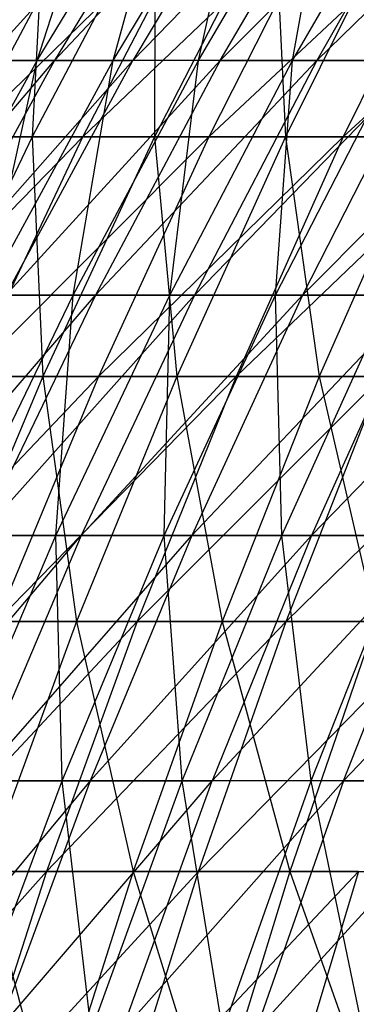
# Model space of a CAD drawing. Extents: x -125 to 125, y -143 to 0.
# Tile 189 of 256: x -45.25 to -42.15, y -60.84 to -51.79. Entities that reach past the tile are written whole.
import ezdxf

# ---------------------------------------------------------------- set-up
doc = ezdxf.new("R2010")
doc.units = 0
doc.header["$LTSCALE"] = 25.4
doc.layers.get('0').update_dxf_attribs({"linetype": 'CONTINUOUS'})

# ---------------------------------------------------------------- blocks, each defined once
blk = doc.blocks.new('NL2500027000_STL_3')
at = {"color": 0}
for p, q in [((-45.5626, -52.1679, -13.5408), (-43.6563, -50.0675, -15.076)), ((-45.5626, -52.1679, -13.5408), (-43.6563, -50.0675, -15.076)), ((-45.0894, -52.1679, 15.0416), (-43.8126, -50.0675, 14.6157)), ((-45.0894, -52.1679, 15.0416), (-43.8126, -50.0675, 14.6157)), ((-45.0894, -52.1679, 15.0416), (-44.4084, -50.0675, 12.6907)), ((-45.0894, -52.1679, 15.0416), (-44.4084, -50.0675, 12.6907)), ((-43.6563, -50.0675, -15.076), (-44.9286, -52.1679, -15.5154)), ((-44.9286, -52.1679, -15.5154), (-42.9572, -50.0675, -16.9659)), ((-43.6563, -50.0675, -15.076), (-44.9286, -52.1679, -15.5154)), ((-44.9286, -52.1679, -15.5154), (-42.9572, -50.0675, -16.9659)), ((-44.3904, -52.1679, 16.9941), (-43.1334, -50.0675, 16.5128)), ((-44.3904, -52.1679, 16.9941), (-43.1334, -50.0675, 16.5128)), ((-44.3904, -52.1679, 16.9941), (-43.8126, -50.0675, 14.6157)), ((-44.3904, -52.1679, 16.9941), (-43.8126, -50.0675, 14.6157)), ((-42.1762, -50.0675, -18.8235), (-44.209, -52.1679, -17.4604)), ((-42.9572, -50.0675, -16.9659), (-44.209, -52.1679, -17.4604)), ((-42.1762, -50.0675, -18.8235), (-44.209, -52.1679, -17.4604)), ((-42.9572, -50.0675, -16.9659), (-44.209, -52.1679, -17.4604)), ((-43.6068, -52.1679, 18.9142), (-42.372, -50.0675, 18.3786)), ((-43.6068, -52.1679, 18.9142), (-42.372, -50.0675, 18.3786)), ((-43.6068, -52.1679, 18.9142), (-43.1334, -50.0675, 16.5128)), ((-43.6068, -52.1679, 18.9142), (-43.1334, -50.0675, 16.5128)), ((-43.4053, -52.1679, -19.3721), (-42.1762, -50.0675, -18.8235)), ((-43.4053, -52.1679, -19.3721), (-42.1762, -50.0675, -18.8235)), ((-43.4053, -52.1679, -19.3721), (-41.315, -50.0675, -20.6453)), ((-43.4053, -52.1679, -19.3721), (-41.315, -50.0675, -20.6453)), ((-42.7403, -52.1679, 20.7983), (-41.53, -50.0675, 20.2093)), ((-42.7403, -52.1679, 20.7983), (-41.53, -50.0675, 20.2093)), ((-42.7403, -52.1679, 20.7983), (-42.372, -50.0675, 18.3786)), ((-42.7403, -52.1679, 20.7983), (-42.372, -50.0675, 18.3786)), ((-41.315, -50.0675, -20.6453), (-42.519, -52.1679, -21.247)), ((-42.519, -52.1679, -21.247), (-40.3752, -50.0675, -22.4278)), ((-41.315, -50.0675, -20.6453), (-42.519, -52.1679, -21.247)), ((-42.519, -52.1679, -21.247), (-40.3752, -50.0675, -22.4278)), ((-44.601, -50.7179, -24.0117), (-45.7477, -52.8675, -24.629)), ((-43.5491, -50.7179, -25.8705), (-45.7477, -52.8675, -24.629)), ((-44.601, -50.7179, -24.0117), (-45.7477, -52.8675, -24.629)), ((-43.5491, -50.7179, -25.8705), (-45.7477, -52.8675, -24.629)), ((-44.0039, -50.7179, 25.0893), (-45.1352, -52.8675, 25.7343)), ((-44.0039, -50.7179, 25.0893), (-45.1352, -52.8675, 25.7343)), ((-45.0224, -50.7179, 23.2119), (-45.1352, -52.8675, 25.7343)), ((-45.0224, -50.7179, 23.2119), (-45.1352, -52.8675, 25.7343)), ((-42.4198, -50.7179, -27.6834), (-44.6688, -52.8675, -26.5357)), ((-44.6688, -52.8675, -26.5357), (-43.5491, -50.7179, -25.8705)), ((-42.4198, -50.7179, -27.6834), (-44.6688, -52.8675, -26.5357)), ((-44.6688, -52.8675, -26.5357), (-43.5491, -50.7179, -25.8705)), ((-42.9071, -50.7179, 26.922), (-44.0102, -52.8675, 27.6142)), ((-42.9071, -50.7179, 26.922), (-44.0102, -52.8675, 27.6142)), ((-44.0039, -50.7179, 25.0893), (-44.0102, -52.8675, 27.6142)), ((-44.0039, -50.7179, 25.0893), (-44.0102, -52.8675, 27.6142)), ((-42.4198, -50.7179, -27.6834), (-43.5104, -52.8675, -28.3952)), ((-41.2151, -50.7179, -29.4471), (-43.5104, -52.8675, -28.3952)), ((-42.4198, -50.7179, -27.6834), (-43.5104, -52.8675, -28.3952)), ((-41.2151, -50.7179, -29.4471), (-43.5104, -52.8675, -28.3952)), ((-42.9071, -50.7179, 26.922), (-42.807, -52.8675, 29.445)), ((-42.9071, -50.7179, 26.922), (-42.807, -52.8675, 29.445)), ((-41.734, -50.7179, 28.7069), (-42.807, -52.8675, 29.445)), ((-41.734, -50.7179, 28.7069), (-42.807, -52.8675, 29.445)), ((-41.2151, -50.7179, -29.4471), (-42.2747, -52.8675, -30.2042)), ((-39.937, -50.7179, -31.1584), (-42.2747, -52.8675, -30.2042)), ((-41.2151, -50.7179, -29.4471), (-42.2747, -52.8675, -30.2042)), ((-39.937, -50.7179, -31.1584), (-42.2747, -52.8675, -30.2042)), ((-46.7665, -54.3233, -13.8986), (-44.9286, -52.1679, -15.5154)), ((-46.7665, -54.3233, -13.8986), (-44.9286, -52.1679, -15.5154)), ((-46.2808, -54.3233, 15.4391), (-45.0894, -52.1679, 15.0416)), ((-46.2808, -54.3233, 15.4391), (-45.0894, -52.1679, 15.0416)), ((-44.209, -52.1679, -17.4604), (-46.1157, -54.3233, -15.9253)), ((-44.9286, -52.1679, -15.5154), (-46.1157, -54.3233, -15.9253)), ((-44.209, -52.1679, -17.4604), (-46.1157, -54.3233, -15.9253)), ((-44.9286, -52.1679, -15.5154), (-46.1157, -54.3233, -15.9253)), ((-45.0894, -52.1679, 15.0416), (-45.7026, -52.1679, 13.0605)), ((-45.0894, -52.1679, 15.0416), (-45.7026, -52.1679, 13.0605)), ((-45.5633, -54.3233, 17.4431), (-44.3904, -52.1679, 16.9941)), ((-45.5633, -54.3233, 17.4431), (-44.3904, -52.1679, 16.9941)), ((-45.5633, -54.3233, 17.4431), (-45.0894, -52.1679, 15.0416)), ((-45.5633, -54.3233, 17.4431), (-45.0894, -52.1679, 15.0416)), ((-45.5626, -52.1679, -13.5408), (-44.9286, -52.1679, -15.5154)), ((-45.5626, -52.1679, -13.5408), (-44.9286, -52.1679, -15.5154)), ((-45.3772, -54.3233, -17.9217), (-44.209, -52.1679, -17.4604)), ((-45.3772, -54.3233, -17.9217), (-44.209, -52.1679, -17.4604)), ((-45.3772, -54.3233, -17.9217), (-43.4053, -52.1679, -19.3721)), ((-45.3772, -54.3233, -17.9217), (-43.4053, -52.1679, -19.3721)), ((-44.3904, -52.1679, 16.9941), (-45.0894, -52.1679, 15.0416)), ((-44.3904, -52.1679, 16.9941), (-45.0894, -52.1679, 15.0416)), ((-44.9286, -52.1679, -15.5154), (-44.209, -52.1679, -17.4604)), ((-44.9286, -52.1679, -15.5154), (-44.209, -52.1679, -17.4604)), ((-44.7591, -54.3233, 19.414), (-43.6068, -52.1679, 18.9142)), ((-44.7591, -54.3233, 19.414), (-43.6068, -52.1679, 18.9142)), ((-44.7591, -54.3233, 19.414), (-44.3904, -52.1679, 16.9941)), ((-44.7591, -54.3233, 19.414), (-44.3904, -52.1679, 16.9941)), ((-43.4053, -52.1679, -19.3721), (-44.5523, -54.3233, -19.884)), ((-44.5523, -54.3233, -19.884), (-42.519, -52.1679, -21.247)), ((-43.4053, -52.1679, -19.3721), (-44.5523, -54.3233, -19.884)), ((-44.5523, -54.3233, -19.884), (-42.519, -52.1679, -21.247)), ((-43.6068, -52.1679, 18.9142), (-44.3904, -52.1679, 16.9941)), ((-43.6068, -52.1679, 18.9142), (-44.3904, -52.1679, 16.9941)), ((-43.4053, -52.1679, -19.3721), (-44.209, -52.1679, -17.4604)), ((-43.4053, -52.1679, -19.3721), (-44.209, -52.1679, -17.4604)), ((-43.8697, -54.3233, 21.3478), (-42.7403, -52.1679, 20.7983)), ((-43.8697, -54.3233, 21.3478), (-42.7403, -52.1679, 20.7983)), ((-43.8697, -54.3233, 21.3478), (-43.6068, -52.1679, 18.9142)), ((-43.8697, -54.3233, 21.3478), (-43.6068, -52.1679, 18.9142)), ((-42.519, -52.1679, -21.247), (-43.6425, -54.3233, -21.8084)), ((-43.6425, -54.3233, -21.8084), (-41.5518, -52.1679, -23.0814)), ((-42.519, -52.1679, -21.247), (-43.6425, -54.3233, -21.8084)), ((-43.6425, -54.3233, -21.8084), (-41.5518, -52.1679, -23.0814)), ((-42.7403, -52.1679, 20.7983), (-43.6068, -52.1679, 18.9142)), ((-42.7403, -52.1679, 20.7983), (-43.6068, -52.1679, 18.9142)), ((-43.4053, -52.1679, -19.3721), (-42.519, -52.1679, -21.247)), ((-43.4053, -52.1679, -19.3721), (-42.519, -52.1679, -21.247)), ((-42.8967, -54.3233, 23.2411), (-41.7924, -52.1679, 22.6428)), ((-42.8967, -54.3233, 23.2411), (-41.7924, -52.1679, 22.6428)), ((-42.8967, -54.3233, 23.2411), (-42.7403, -52.1679, 20.7983)), ((-42.8967, -54.3233, 23.2411), (-42.7403, -52.1679, 20.7983)), ((-41.7924, -52.1679, 22.6428), (-42.7403, -52.1679, 20.7983)), ((-41.7924, -52.1679, 22.6428), (-42.7403, -52.1679, 20.7983)), ((-41.5518, -52.1679, -23.0814), (-42.6497, -54.3233, -23.6913)), ((-42.6497, -54.3233, -23.6913), (-40.5054, -52.1679, -24.8719)), ((-41.5518, -52.1679, -23.0814), (-42.6497, -54.3233, -23.6913)), ((-42.6497, -54.3233, -23.6913), (-40.5054, -52.1679, -24.8719)), ((-42.519, -52.1679, -21.247), (-41.5518, -52.1679, -23.0814)), ((-42.519, -52.1679, -21.247), (-41.5518, -52.1679, -23.0814)), ((-44.6688, -52.8675, -26.5357), (-46.8142, -55.0697, -25.2032)), ((-44.6688, -52.8675, -26.5357), (-46.8142, -55.0697, -25.2032)), ((-45.1352, -52.8675, 25.7343), (-46.1874, -55.0697, 26.3342)), ((-45.1352, -52.8675, 25.7343), (-46.1874, -55.0697, 26.3342)), ((-46.18, -52.8675, 23.8087), (-45.1352, -52.8675, 25.7343)), ((-46.18, -52.8675, 23.8087), (-45.1352, -52.8675, 25.7343)), ((-44.6688, -52.8675, -26.5357), (-45.7477, -52.8675, -24.629)), ((-44.6688, -52.8675, -26.5357), (-45.7477, -52.8675, -24.629)), ((-43.5104, -52.8675, -28.3952), (-45.7101, -55.0697, -27.1543)), ((-45.7101, -55.0697, -27.1543), (-44.6688, -52.8675, -26.5357)), ((-43.5104, -52.8675, -28.3952), (-45.7101, -55.0697, -27.1543)), ((-45.7101, -55.0697, -27.1543), (-44.6688, -52.8675, -26.5357)), ((-45.1352, -52.8675, 25.7343), (-44.0102, -52.8675, 27.6142)), ((-45.1352, -52.8675, 25.7343), (-44.0102, -52.8675, 27.6142)), ((-45.1352, -52.8675, 25.7343), (-45.0362, -55.0697, 28.2579)), ((-45.1352, -52.8675, 25.7343), (-45.0362, -55.0697, 28.2579)), ((-44.0102, -52.8675, 27.6142), (-45.0362, -55.0697, 28.2579)), ((-44.0102, -52.8675, 27.6142), (-45.0362, -55.0697, 28.2579)), ((-43.5104, -52.8675, -28.3952), (-44.6688, -52.8675, -26.5357)), ((-43.5104, -52.8675, -28.3952), (-44.6688, -52.8675, -26.5357)), ((-43.5104, -52.8675, -28.3952), (-44.5247, -55.0697, -29.0571)), ((-42.2747, -52.8675, -30.2042), (-44.5247, -55.0697, -29.0571)), ((-43.5104, -52.8675, -28.3952), (-44.5247, -55.0697, -29.0571)), ((-42.2747, -52.8675, -30.2042), (-44.5247, -55.0697, -29.0571)), ((-44.0102, -52.8675, 27.6142), (-42.807, -52.8675, 29.445)), ((-44.0102, -52.8675, 27.6142), (-42.807, -52.8675, 29.445)), ((-44.0102, -52.8675, 27.6142), (-43.8049, -55.0697, 30.1314)), ((-44.0102, -52.8675, 27.6142), (-43.8049, -55.0697, 30.1314)), ((-42.807, -52.8675, 29.445), (-43.8049, -55.0697, 30.1314)), ((-42.807, -52.8675, 29.445), (-43.8049, -55.0697, 30.1314)), ((-42.2747, -52.8675, -30.2042), (-43.5104, -52.8675, -28.3952)), ((-42.2747, -52.8675, -30.2042), (-43.5104, -52.8675, -28.3952)), ((-42.2747, -52.8675, -30.2042), (-43.2602, -55.0697, -30.9083)), ((-40.9638, -52.8675, -31.9595), (-43.2602, -55.0697, -30.9083)), ((-42.2747, -52.8675, -30.2042), (-43.2602, -55.0697, -30.9083)), ((-40.9638, -52.8675, -31.9595), (-43.2602, -55.0697, -30.9083)), ((-42.807, -52.8675, 29.445), (-41.5276, -52.8675, 31.2234)), ((-42.807, -52.8675, 29.445), (-41.5276, -52.8675, 31.2234)), ((-42.807, -52.8675, 29.445), (-42.4957, -55.0697, 31.9513)), ((-42.807, -52.8675, 29.445), (-42.4957, -55.0697, 31.9513)), ((-41.5276, -52.8675, 31.2234), (-42.4957, -55.0697, 31.9513)), ((-41.5276, -52.8675, 31.2234), (-42.4957, -55.0697, 31.9513)), ((-40.9638, -52.8675, -31.9595), (-42.2747, -52.8675, -30.2042)), ((-40.9638, -52.8675, -31.9595), (-42.2747, -52.8675, -30.2042)), ((-46.4596, -56.5299, -18.3492), (-44.5523, -54.3233, -19.884)), ((-46.4596, -56.5299, -18.3492), (-44.5523, -54.3233, -19.884)), ((-45.8267, -56.5299, 19.877), (-44.7591, -54.3233, 19.414)), ((-45.8267, -56.5299, 19.877), (-44.7591, -54.3233, 19.414)), ((-44.5523, -54.3233, -19.884), (-45.615, -56.5299, -20.3583)), ((-45.615, -56.5299, -20.3583), (-43.6425, -54.3233, -21.8084)), ((-44.5523, -54.3233, -19.884), (-45.615, -56.5299, -20.3583)), ((-45.615, -56.5299, -20.3583), (-43.6425, -54.3233, -21.8084)), ((-44.7591, -54.3233, 19.414), (-45.5633, -54.3233, 17.4431)), ((-44.7591, -54.3233, 19.414), (-45.5633, -54.3233, 17.4431)), ((-45.3772, -54.3233, -17.9217), (-44.5523, -54.3233, -19.884)), ((-45.3772, -54.3233, -17.9217), (-44.5523, -54.3233, -19.884)), ((-44.9161, -56.5299, 21.857), (-43.8697, -54.3233, 21.3478)), ((-44.9161, -56.5299, 21.857), (-43.8697, -54.3233, 21.3478)), ((-44.9161, -56.5299, 21.857), (-44.7591, -54.3233, 19.414)), ((-44.9161, -56.5299, 21.857), (-44.7591, -54.3233, 19.414)), ((-43.8697, -54.3233, 21.3478), (-44.7591, -54.3233, 19.414)), ((-43.8697, -54.3233, 21.3478), (-44.7591, -54.3233, 19.414)), ((-43.6425, -54.3233, -21.8084), (-44.6835, -56.5299, -22.3286)), ((-44.6835, -56.5299, -22.3286), (-42.6497, -54.3233, -23.6913)), ((-43.6425, -54.3233, -21.8084), (-44.6835, -56.5299, -22.3286)), ((-44.6835, -56.5299, -22.3286), (-42.6497, -54.3233, -23.6913)), ((-44.5523, -54.3233, -19.884), (-43.6425, -54.3233, -21.8084)), ((-44.5523, -54.3233, -19.884), (-43.6425, -54.3233, -21.8084)), ((-43.9199, -56.5299, 23.7955), (-42.8967, -54.3233, 23.2411)), ((-43.9199, -56.5299, 23.7955), (-42.8967, -54.3233, 23.2411)), ((-43.9199, -56.5299, 23.7955), (-43.8697, -54.3233, 21.3478)), ((-43.9199, -56.5299, 23.7955), (-43.8697, -54.3233, 21.3478)), ((-42.8967, -54.3233, 23.2411), (-43.8697, -54.3233, 21.3478)), ((-42.8967, -54.3233, 23.2411), (-43.8697, -54.3233, 21.3478)), ((-42.6497, -54.3233, -23.6913), (-43.667, -56.5299, -24.2564)), ((-43.667, -56.5299, -24.2564), (-41.5757, -54.3233, -25.5291)), ((-42.6497, -54.3233, -23.6913), (-43.667, -56.5299, -24.2564)), ((-43.667, -56.5299, -24.2564), (-41.5757, -54.3233, -25.5291)), ((-43.6425, -54.3233, -21.8084), (-42.6497, -54.3233, -23.6913)), ((-43.6425, -54.3233, -21.8084), (-42.6497, -54.3233, -23.6913)), ((-41.8421, -54.3233, 25.0901), (-42.8967, -54.3233, 23.2411)), ((-41.8421, -54.3233, 25.0901), (-42.8967, -54.3233, 23.2411)), ((-42.8402, -56.5299, 25.6886), (-42.8967, -54.3233, 23.2411)), ((-42.8402, -56.5299, 25.6886), (-42.8967, -54.3233, 23.2411)), ((-42.8402, -56.5299, 25.6886), (-41.8421, -54.3233, 25.0901)), ((-42.8402, -56.5299, 25.6886), (-41.8421, -54.3233, 25.0901)), ((-42.6497, -54.3233, -23.6913), (-41.5757, -54.3233, -25.5291)), ((-42.6497, -54.3233, -23.6913), (-41.5757, -54.3233, -25.5291)), ((-40.4226, -54.3233, -27.3183), (-42.5674, -56.5299, -26.1381)), ((-41.5757, -54.3233, -25.5291), (-42.5674, -56.5299, -26.1381)), ((-40.4226, -54.3233, -27.3183), (-42.5674, -56.5299, -26.1381)), ((-41.5757, -54.3233, -25.5291), (-42.5674, -56.5299, -26.1381)), ((-44.5247, -55.0697, -29.0571), (-46.6712, -57.3207, -27.7252)), ((-44.5247, -55.0697, -29.0571), (-46.6712, -57.3207, -27.7252)), ((-46.1874, -55.0697, 26.3342), (-45.0362, -55.0697, 28.2579)), ((-46.1874, -55.0697, 26.3342), (-45.0362, -55.0697, 28.2579)), ((-45.0362, -55.0697, 28.2579), (-45.9831, -57.3207, 28.8521)), ((-45.0362, -55.0697, 28.2579), (-45.9831, -57.3207, 28.8521)), ((-44.5247, -55.0697, -29.0571), (-45.7101, -55.0697, -27.1543)), ((-44.5247, -55.0697, -29.0571), (-45.7101, -55.0697, -27.1543)), ((-44.5247, -55.0697, -29.0571), (-45.4609, -57.3207, -29.6681)), ((-43.2602, -55.0697, -30.9083), (-45.4609, -57.3207, -29.6681)), ((-44.5247, -55.0697, -29.0571), (-45.4609, -57.3207, -29.6681)), ((-43.2602, -55.0697, -30.9083), (-45.4609, -57.3207, -29.6681)), ((-45.0362, -55.0697, 28.2579), (-43.8049, -55.0697, 30.1314)), ((-45.0362, -55.0697, 28.2579), (-43.8049, -55.0697, 30.1314)), ((-45.0362, -55.0697, 28.2579), (-44.7259, -57.3207, 30.7649)), ((-45.0362, -55.0697, 28.2579), (-44.7259, -57.3207, 30.7649)), ((-43.8049, -55.0697, 30.1314), (-44.7259, -57.3207, 30.7649)), ((-43.8049, -55.0697, 30.1314), (-44.7259, -57.3207, 30.7649)), ((-43.2602, -55.0697, -30.9083), (-44.5247, -55.0697, -29.0571)), ((-43.2602, -55.0697, -30.9083), (-44.5247, -55.0697, -29.0571)), ((-43.2602, -55.0697, -30.9083), (-44.1698, -57.3207, -31.5582)), ((-41.9188, -55.0697, -32.7045), (-44.1698, -57.3207, -31.5582)), ((-43.2602, -55.0697, -30.9083), (-44.1698, -57.3207, -31.5582)), ((-41.9188, -55.0697, -32.7045), (-44.1698, -57.3207, -31.5582)), ((-43.8049, -55.0697, 30.1314), (-42.4957, -55.0697, 31.9513)), ((-43.8049, -55.0697, 30.1314), (-42.4957, -55.0697, 31.9513)), ((-43.8049, -55.0697, 30.1314), (-43.3892, -57.3207, 32.6231)), ((-43.8049, -55.0697, 30.1314), (-43.3892, -57.3207, 32.6231)), ((-42.4957, -55.0697, 31.9513), (-43.3892, -57.3207, 32.6231)), ((-42.4957, -55.0697, 31.9513), (-43.3892, -57.3207, 32.6231)), ((-41.9188, -55.0697, -32.7045), (-43.2602, -55.0697, -30.9083)), ((-41.9188, -55.0697, -32.7045), (-43.2602, -55.0697, -30.9083)), ((-40.5028, -55.0697, -34.4426), (-42.8002, -57.3207, -33.3922)), ((-42.8002, -57.3207, -33.3922), (-41.9188, -55.0697, -32.7045)), ((-40.5028, -55.0697, -34.4426), (-42.8002, -57.3207, -33.3922)), ((-42.8002, -57.3207, -33.3922), (-41.9188, -55.0697, -32.7045)), ((-42.4957, -55.0697, 31.9513), (-41.111, -55.0697, 33.7143)), ((-42.4957, -55.0697, 31.9513), (-41.111, -55.0697, 33.7143)), ((-42.4957, -55.0697, 31.9513), (-41.9754, -57.3207, 34.4232)), ((-42.4957, -55.0697, 31.9513), (-41.9754, -57.3207, 34.4232)), ((-46.5915, -58.7837, -20.7941), (-44.6835, -56.5299, -22.3286)), ((-46.5915, -58.7837, -20.7941), (-44.6835, -56.5299, -22.3286)), ((-45.8777, -58.7837, 22.325), (-44.9161, -56.5299, 21.857)), ((-45.8777, -58.7837, 22.325), (-44.9161, -56.5299, 21.857)), ((-44.9161, -56.5299, 21.857), (-45.8267, -56.5299, 19.877)), ((-44.9161, -56.5299, 21.857), (-45.8267, -56.5299, 19.877)), ((-44.6835, -56.5299, -22.3286), (-45.6402, -58.7837, -22.8066)), ((-45.6402, -58.7837, -22.8066), (-43.667, -56.5299, -24.2564)), ((-44.6835, -56.5299, -22.3286), (-45.6402, -58.7837, -22.8066)), ((-45.6402, -58.7837, -22.8066), (-43.667, -56.5299, -24.2564)), ((-45.615, -56.5299, -20.3583), (-44.6835, -56.5299, -22.3286)), ((-45.615, -56.5299, -20.3583), (-44.6835, -56.5299, -22.3286)), ((-43.9199, -56.5299, 23.7955), (-44.9161, -56.5299, 21.857)), ((-43.9199, -56.5299, 23.7955), (-44.9161, -56.5299, 21.857)), ((-44.8602, -58.7837, 24.3049), (-44.9161, -56.5299, 21.857)), ((-44.8602, -58.7837, 24.3049), (-44.9161, -56.5299, 21.857)), ((-44.8602, -58.7837, 24.3049), (-43.9199, -56.5299, 23.7955)), ((-44.8602, -58.7837, 24.3049), (-43.9199, -56.5299, 23.7955)), ((-44.6835, -56.5299, -22.3286), (-43.667, -56.5299, -24.2564)), ((-44.6835, -56.5299, -22.3286), (-43.667, -56.5299, -24.2564)), ((-42.5674, -56.5299, -26.1381), (-44.6019, -58.7837, -24.7757)), ((-43.667, -56.5299, -24.2564), (-44.6019, -58.7837, -24.7757)), ((-42.5674, -56.5299, -26.1381), (-44.6019, -58.7837, -24.7757)), ((-43.667, -56.5299, -24.2564), (-44.6019, -58.7837, -24.7757)), ((-42.8402, -56.5299, 25.6886), (-43.9199, -56.5299, 23.7955)), ((-42.8402, -56.5299, 25.6886), (-43.9199, -56.5299, 23.7955)), ((-43.7573, -58.7837, 26.2385), (-43.9199, -56.5299, 23.7955)), ((-43.7573, -58.7837, 26.2385), (-43.9199, -56.5299, 23.7955)), ((-43.7573, -58.7837, 26.2385), (-42.8402, -56.5299, 25.6886)), ((-43.7573, -58.7837, 26.2385), (-42.8402, -56.5299, 25.6886)), ((-43.667, -56.5299, -24.2564), (-42.5674, -56.5299, -26.1381)), ((-43.667, -56.5299, -24.2564), (-42.5674, -56.5299, -26.1381)), ((-42.5674, -56.5299, -26.1381), (-43.4788, -58.7837, -26.6976)), ((-43.4788, -58.7837, -26.6976), (-41.3868, -56.5299, -27.9699)), ((-42.5674, -56.5299, -26.1381), (-43.4788, -58.7837, -26.6976)), ((-43.4788, -58.7837, -26.6976), (-41.3868, -56.5299, -27.9699)), ((-41.6789, -56.5299, 27.5328), (-42.8402, -56.5299, 25.6886)), ((-41.6789, -56.5299, 27.5328), (-42.8402, -56.5299, 25.6886)), ((-42.5712, -58.7837, 28.1222), (-42.8402, -56.5299, 25.6886)), ((-42.5712, -58.7837, 28.1222), (-42.8402, -56.5299, 25.6886)), ((-42.5712, -58.7837, 28.1222), (-41.6789, -56.5299, 27.5328)), ((-42.5712, -58.7837, 28.1222), (-41.6789, -56.5299, 27.5328)), ((-42.5674, -56.5299, -26.1381), (-41.3868, -56.5299, -27.9699)), ((-42.5674, -56.5299, -26.1381), (-41.3868, -56.5299, -27.9699)), ((-40.1274, -56.5299, -29.7486), (-42.2728, -58.7837, -28.5687)), ((-42.2728, -58.7837, -28.5687), (-41.3868, -56.5299, -27.9699)), ((-42.2728, -58.7837, -28.5687), (-41.3868, -56.5299, -27.9699)), ((-40.1274, -56.5299, -29.7486), (-42.2728, -58.7837, -28.5687)), ((-44.1698, -57.3207, -31.5582), (-46.3173, -59.6165, -30.227)), ((-44.1698, -57.3207, -31.5582), (-46.3173, -59.6165, -30.227)), ((-45.9831, -57.3207, 28.8521), (-44.7259, -57.3207, 30.7649)), ((-45.9831, -57.3207, 28.8521), (-44.7259, -57.3207, 30.7649)), ((-44.7259, -57.3207, 30.7649), (-45.5685, -59.6165, 31.3445)), ((-44.7259, -57.3207, 30.7649), (-45.5685, -59.6165, 31.3445)), ((-44.1698, -57.3207, -31.5582), (-45.4609, -57.3207, -29.6681)), ((-44.1698, -57.3207, -31.5582), (-45.4609, -57.3207, -29.6681)), ((-44.1698, -57.3207, -31.5582), (-45.0019, -59.6165, -32.1527)), ((-42.8002, -57.3207, -33.3922), (-45.0019, -59.6165, -32.1527)), ((-44.1698, -57.3207, -31.5582), (-45.0019, -59.6165, -32.1527)), ((-42.8002, -57.3207, -33.3922), (-45.0019, -59.6165, -32.1527)), ((-44.7259, -57.3207, 30.7649), (-43.3892, -57.3207, 32.6231)), ((-44.7259, -57.3207, 30.7649), (-43.3892, -57.3207, 32.6231)), ((-44.7259, -57.3207, 30.7649), (-44.2066, -59.6165, 33.2376)), ((-44.7259, -57.3207, 30.7649), (-44.2066, -59.6165, 33.2376)), ((-43.3892, -57.3207, 32.6231), (-44.2066, -59.6165, 33.2376)), ((-43.3892, -57.3207, 32.6231), (-44.2066, -59.6165, 33.2376)), ((-42.8002, -57.3207, -33.3922), (-44.1698, -57.3207, -31.5582)), ((-42.8002, -57.3207, -33.3922), (-44.1698, -57.3207, -31.5582)), ((-41.3544, -57.3207, -35.1668), (-43.6064, -59.6165, -34.0212)), ((-43.6064, -59.6165, -34.0212), (-42.8002, -57.3207, -33.3922)), ((-41.3544, -57.3207, -35.1668), (-43.6064, -59.6165, -34.0212)), ((-43.6064, -59.6165, -34.0212), (-42.8002, -57.3207, -33.3922)), ((-43.3892, -57.3207, 32.6231), (-41.9754, -57.3207, 34.4232)), ((-43.3892, -57.3207, 32.6231), (-41.9754, -57.3207, 34.4232)), ((-43.3892, -57.3207, 32.6231), (-42.7661, -59.6165, 35.0717)), ((-43.3892, -57.3207, 32.6231), (-42.7661, -59.6165, 35.0717)), ((-41.3544, -57.3207, -35.1668), (-42.8002, -57.3207, -33.3922)), ((-41.3544, -57.3207, -35.1668), (-42.8002, -57.3207, -33.3922)), ((-41.9754, -57.3207, 34.4232), (-42.7661, -59.6165, 35.0717)), ((-41.9754, -57.3207, 34.4232), (-42.7661, -59.6165, 35.0717)), ((-44.6019, -58.7837, -24.7757), (-46.5107, -61.0807, -23.2416)), ((-44.6019, -58.7837, -24.7757), (-46.5107, -61.0807, -23.2416)), ((-44.8602, -58.7837, 24.3049), (-45.8777, -58.7837, 22.325)), ((-44.8602, -58.7837, 24.3049), (-45.8777, -58.7837, 22.325)), ((-45.7159, -61.0807, 24.7685), (-44.8602, -58.7837, 24.3049)), ((-45.7159, -61.0807, 24.7685), (-44.8602, -58.7837, 24.3049)), ((-45.6402, -58.7837, -22.8066), (-44.6019, -58.7837, -24.7757)), ((-45.6402, -58.7837, -22.8066), (-44.6019, -58.7837, -24.7757)), ((-44.6019, -58.7837, -24.7757), (-45.4526, -61.0807, -25.2483)), ((-45.4526, -61.0807, -25.2483), (-43.4788, -58.7837, -26.6976)), ((-44.6019, -58.7837, -24.7757), (-45.4526, -61.0807, -25.2483)), ((-45.4526, -61.0807, -25.2483), (-43.4788, -58.7837, -26.6976)), ((-43.7573, -58.7837, 26.2385), (-44.8602, -58.7837, 24.3049)), ((-43.7573, -58.7837, 26.2385), (-44.8602, -58.7837, 24.3049)), ((-44.592, -61.0807, 26.739), (-44.8602, -58.7837, 24.3049)), ((-44.592, -61.0807, 26.739), (-44.8602, -58.7837, 24.3049)), ((-44.6019, -58.7837, -24.7757), (-43.4788, -58.7837, -26.6976)), ((-44.6019, -58.7837, -24.7757), (-43.4788, -58.7837, -26.6976)), ((-44.592, -61.0807, 26.739), (-43.7573, -58.7837, 26.2385)), ((-44.592, -61.0807, 26.739), (-43.7573, -58.7837, 26.2385)), ((-42.2728, -58.7837, -28.5687), (-44.3081, -61.0807, -27.2069)), ((-44.3081, -61.0807, -27.2069), (-43.4788, -58.7837, -26.6976)), ((-44.3081, -61.0807, -27.2069), (-43.4788, -58.7837, -26.6976)), ((-42.2728, -58.7837, -28.5687), (-44.3081, -61.0807, -27.2069)), ((-42.5712, -58.7837, 28.1222), (-43.7573, -58.7837, 26.2385)), ((-42.5712, -58.7837, 28.1222), (-43.7573, -58.7837, 26.2385)), ((-43.3832, -61.0807, 28.6586), (-43.7573, -58.7837, 26.2385)), ((-43.3832, -61.0807, 28.6586), (-43.7573, -58.7837, 26.2385)), ((-42.2728, -58.7837, -28.5687), (-43.4788, -58.7837, -26.6976)), ((-42.2728, -58.7837, -28.5687), (-43.4788, -58.7837, -26.6976)), ((-43.3832, -61.0807, 28.6586), (-42.5712, -58.7837, 28.1222)), ((-43.3832, -61.0807, 28.6586), (-42.5712, -58.7837, 28.1222)), ((-42.2728, -58.7837, -28.5687), (-43.0792, -61.0807, -29.1137)), ((-43.0792, -61.0807, -29.1137), (-40.9865, -58.7837, -30.3855)), ((-42.2728, -58.7837, -28.5687), (-43.0792, -61.0807, -29.1137)), ((-43.0792, -61.0807, -29.1137), (-40.9865, -58.7837, -30.3855)), ((-41.304, -58.7837, 29.9524), (-42.5712, -58.7837, 28.1222)), ((-41.304, -58.7837, 29.9524), (-42.5712, -58.7837, 28.1222)), ((-42.0918, -61.0807, 30.5237), (-42.5712, -58.7837, 28.1222)), ((-42.0918, -61.0807, 30.5237), (-42.5712, -58.7837, 28.1222)), ((-42.2728, -58.7837, -28.5687), (-40.9865, -58.7837, -30.3855)), ((-42.2728, -58.7837, -28.5687), (-40.9865, -58.7837, -30.3855)), ((-45.0019, -59.6165, -32.1527), (-47.0925, -61.9532, -30.7328)), ((-45.0019, -59.6165, -32.1527), (-47.0925, -61.9532, -30.7328)), ((-45.0019, -59.6165, -32.1527), (-46.3173, -59.6165, -30.227)), ((-45.0019, -59.6165, -32.1527), (-46.3173, -59.6165, -30.227)), ((-45.0019, -59.6165, -32.1527), (-45.755, -61.9532, -32.6908)), ((-43.6064, -59.6165, -34.0212), (-45.755, -61.9532, -32.6908)), ((-45.0019, -59.6165, -32.1527), (-45.755, -61.9532, -32.6908)), ((-43.6064, -59.6165, -34.0212), (-45.755, -61.9532, -32.6908)), ((-45.5685, -59.6165, 31.3445), (-44.2066, -59.6165, 33.2376)), ((-45.5685, -59.6165, 31.3445), (-44.2066, -59.6165, 33.2376)), ((-45.5685, -59.6165, 31.3445), (-44.9464, -61.9532, 33.7939)), ((-45.5685, -59.6165, 31.3445), (-44.9464, -61.9532, 33.7939)), ((-43.6064, -59.6165, -34.0212), (-45.0019, -59.6165, -32.1527)), ((-43.6064, -59.6165, -34.0212), (-45.0019, -59.6165, -32.1527)), ((-44.2066, -59.6165, 33.2376), (-44.9464, -61.9532, 33.7939)), ((-44.2066, -59.6165, 33.2376), (-44.9464, -61.9532, 33.7939)), ((-42.1334, -59.6165, -35.8293), (-44.3362, -61.9532, -34.5906)), ((-44.3362, -61.9532, -34.5906), (-43.6064, -59.6165, -34.0212)), ((-42.1334, -59.6165, -35.8293), (-44.3362, -61.9532, -34.5906)), ((-44.3362, -61.9532, -34.5906), (-43.6064, -59.6165, -34.0212)), ((-44.2066, -59.6165, 33.2376), (-42.7661, -59.6165, 35.0717)), ((-44.2066, -59.6165, 33.2376), (-42.7661, -59.6165, 35.0717)), ((-44.2066, -59.6165, 33.2376), (-43.4818, -61.9532, 35.6586)), ((-44.2066, -59.6165, 33.2376), (-43.4818, -61.9532, 35.6586)), ((-42.1334, -59.6165, -35.8293), (-43.6064, -59.6165, -34.0212)), ((-42.1334, -59.6165, -35.8293), (-43.6064, -59.6165, -34.0212)), ((-42.7661, -59.6165, 35.0717), (-43.4818, -61.9532, 35.6586)), ((-42.7661, -59.6165, 35.0717), (-43.4818, -61.9532, 35.6586)), ((-42.1334, -59.6165, -35.8293), (-42.8386, -61.9532, -36.4289)), ((-42.1334, -59.6165, -35.8293), (-42.8386, -61.9532, -36.4289)), ((-42.7661, -59.6165, 35.0717), (-41.2496, -59.6165, 36.8434)), ((-42.7661, -59.6165, 35.0717), (-41.2496, -59.6165, 36.8434)), ((-42.7661, -59.6165, 35.0717), (-41.9399, -61.9532, 37.4599)), ((-42.7661, -59.6165, 35.0717), (-41.9399, -61.9532, 37.4599))]:
    blk.add_line(p, q, dxfattribs=at)

msp = doc.modelspace()

# ---------------------------------------------------------------- block references
at = {"color": 253}
msp.add_blockref('NL2500027000_STL_3', (0, 0), dxfattribs=at)

doc.saveas('drawing.dxf')
